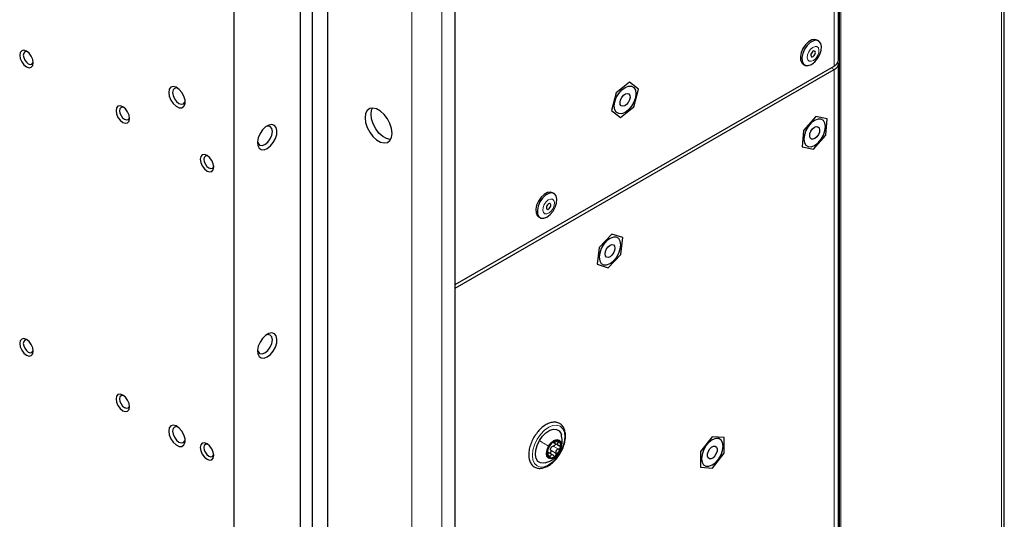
# Paper-space layout 'Blatt2' of a CAD drawing. Header units: millimetres. Extents: x 5 to 418, y 2 to 292.
# Tile 71 of 81: x 275 to 322, y 163 to 186. Entities that reach past the tile are written whole.
import ezdxf

# ---------------------------------------------------------------- set-up
doc = ezdxf.new("R2010")
doc.units = ezdxf.units.MM

psp = doc.layouts.new('Blatt2')

# ---------------------------------------------------------------- linework, layer by layer
at = {"color": 7, "linetype": 'Continuous', "lineweight": 25}
for p, q in [((313.864, 184.264), (313.864, 231.623)), ((289.136, 118.739), (289.136, 214.274)), ((289.844, 214.682), (289.844, 119.147)), ((321.652, 142.191), (321.652, 211.332)), ((295.854, 118.857), (295.854, 200.797)), ((288.571, 139.747), (288.571, 192.939)), ((285.459, 138.907), (285.459, 190.676)), ((312.925, 185.156), (312.854, 185.197)), ((295.854, 173.699), (313.659, 183.978)), ((295.854, 173.536), (313.659, 183.815)), ((312.201, 184.066), (312.272, 184.025)), ((313.864, 137.558), (313.864, 184.1)), ((304.045, 183.213), (303.411, 182.711)), ((304.464, 182.889), (304.045, 183.213)), ((304.249, 182.063), (304.464, 182.889)), ((303.411, 182.711), (303.196, 181.884)), ((303.196, 181.884), (303.615, 181.56)), ((303.615, 181.56), (304.249, 182.063)), ((312.79, 181.606), (312.208, 180.949)), ((313.322, 181.491), (312.79, 181.606)), ((313.271, 180.719), (313.322, 181.491)), ((312.208, 180.949), (312.157, 180.178)), ((312.689, 180.063), (313.271, 180.719)), ((312.157, 180.178), (312.689, 180.063)), ((300.494, 177.98), (300.423, 178.021)), ((299.77, 176.889), (299.841, 176.849)), ((303.209, 176.07), (302.612, 175.442)), ((303.719, 175.911), (303.209, 176.07)), ((303.634, 175.123), (303.719, 175.911)), ((302.612, 175.442), (302.527, 174.655)), ((303.038, 174.495), (303.634, 175.123)), ((302.527, 174.655), (303.038, 174.495)), ((300.436, 166.293), (300.474, 166.271)), ((300.439, 166.286), (300.713, 166.128)), ((307.922, 166.55), (307.368, 165.848)), ((308.485, 166.512), (307.922, 166.55)), ((308.495, 165.773), (308.485, 166.512)), ((300.449, 165.681), (300.176, 165.839)), ((300.211, 165.824), (300.181, 165.841)), ((307.368, 165.848), (307.378, 165.109)), ((307.941, 165.071), (308.495, 165.773)), ((307.378, 165.109), (307.941, 165.071))]:
    psp.add_line(p, q, dxfattribs=at)
at = {"color": 7, "linetype": 'Continuous', "lineweight": 18}
for p, q in [((313.659, 231.337), (313.659, 183.978)), ((293.803, 222.333), (293.803, 79.439)), ((295.218, 79.443), (295.218, 222.329)), ((321.523, 141.997), (321.523, 211.139)), ((313.905, 122.354), (313.905, 206.451)), ((313.963, 206.452), (313.963, 122.354)), ((313.517, 183.896), (313.659, 183.815)), ((313.659, 137.272), (313.659, 183.815)), ((300.457, 166.107), (300.704, 165.964)), ((300.612, 166.328), (300.697, 166.279)), ((300.226, 165.672), (300.313, 165.621)), ((300.341, 165.909), (300.589, 165.766)), ((300.729, 165.815), (300.731, 165.815))]:
    psp.add_line(p, q, dxfattribs=at)
at = {"color": 7, "linetype": 'Continuous', "lineweight": 25, "flags": 128}
for points in [[(312.854, 185.197), (312.753, 185.227), (312.61, 185.203), (312.458, 185.118), (312.314, 184.98), (312.192, 184.804), (312.107, 184.61), (312.068, 184.418), (312.078, 184.248), (312.137, 184.121), (312.201, 184.066)], [(313.059, 184.893), (313.024, 185.043), (312.942, 185.145), (312.824, 185.186), (312.681, 185.163), (312.529, 185.077), (312.384, 184.939), (312.263, 184.764), (312.178, 184.569), (312.139, 184.377), (312.149, 184.208), (312.208, 184.08), (312.309, 184.008), (312.442, 183.998), (312.592, 184.053), (312.742, 184.167), (312.877, 184.326), (312.981, 184.513), (313.044, 184.71), (313.059, 184.893)], [(275.383, 184.49), (275.407, 184.335), (275.476, 184.176), (275.58, 184.037), (275.701, 183.939), (275.823, 183.896), (275.926, 183.916), (275.995, 183.996), (276.02, 184.122), (275.995, 184.277), (275.926, 184.436), (275.823, 184.575), (275.701, 184.674), (275.58, 184.716), (275.476, 184.696), (275.407, 184.616), (275.383, 184.49)], [(275.747, 184.643), (275.697, 184.656), (275.621, 184.641), (275.571, 184.583), (275.553, 184.49)], [(312.775, 184.619), (312.764, 184.659), (312.739, 184.682), (312.703, 184.685), (312.662, 184.668), (312.622, 184.632), (312.589, 184.584), (312.568, 184.531), (312.563, 184.48), (312.574, 184.44), (312.599, 184.417), (312.635, 184.414), (312.676, 184.432), (312.716, 184.467), (312.749, 184.515), (312.769, 184.569), (312.775, 184.619)], [(275.553, 184.49), (275.571, 184.376), (275.621, 184.26), (275.697, 184.158), (275.786, 184.086), (275.876, 184.055), (275.951, 184.069), (276.002, 184.127), (276.016, 184.177)], [(282.384, 182.735), (282.41, 182.557), (282.485, 182.374), (282.599, 182.208), (282.737, 182.084), (282.879, 182.017), (283.007, 182.017), (283.103, 182.083), (283.155, 182.207), (283.155, 182.372), (283.103, 182.556), (283.007, 182.733), (282.879, 182.881), (282.737, 182.978), (282.599, 183.012), (282.485, 182.979), (282.41, 182.882), (282.384, 182.735)], [(282.822, 182.927), (282.751, 182.946), (282.654, 182.927), (282.59, 182.853), (282.567, 182.735)], [(304.339, 182.68), (304.314, 182.484), (304.242, 182.279), (304.129, 182.084), (303.987, 181.918), (303.83, 181.799), (303.673, 181.737), (303.531, 181.738), (303.418, 181.803), (303.346, 181.925), (303.321, 182.093), (303.346, 182.289), (303.418, 182.494), (303.531, 182.689), (303.673, 182.855), (303.83, 182.974), (303.987, 183.037), (304.129, 183.035), (304.242, 182.97), (304.314, 182.848), (304.339, 182.68)], [(282.567, 182.735), (282.59, 182.591), (282.654, 182.442), (282.751, 182.312), (282.864, 182.22), (282.978, 182.181), (283.074, 182.2), (283.139, 182.274), (283.158, 182.344)], [(303.653, 182.109), (303.608, 182.175), (303.597, 182.273), (303.622, 182.389), (303.678, 182.504), (303.758, 182.601), (303.848, 182.666), (303.936, 182.688), (304.007, 182.664), (304.052, 182.598), (304.063, 182.5), (304.038, 182.384), (303.982, 182.269), (303.902, 182.172), (303.812, 182.107), (303.724, 182.085), (303.653, 182.109)], [(279.909, 181.877), (279.933, 181.723), (280.002, 181.564), (280.105, 181.424), (280.227, 181.326), (280.349, 181.284), (280.452, 181.304), (280.521, 181.383), (280.545, 181.51), (280.521, 181.664), (280.452, 181.824), (280.349, 181.963), (280.227, 182.061), (280.105, 182.103), (280.002, 182.083), (279.933, 182.004), (279.909, 181.877)], [(280.273, 182.031), (280.222, 182.043), (280.147, 182.028), (280.096, 181.97), (280.078, 181.877)], [(280.078, 181.877), (280.096, 181.764), (280.147, 181.647), (280.222, 181.545), (280.312, 181.473), (280.401, 181.442), (280.477, 181.457), (280.527, 181.515), (280.542, 181.565)], [(292.884, 180.812), (292.858, 181.034), (292.783, 181.268), (292.664, 181.494), (292.512, 181.695), (292.338, 181.855), (292.157, 181.959), (291.983, 182.001), (291.831, 181.976), (291.712, 181.886), (291.637, 181.739), (291.611, 181.547), (291.637, 181.325), (291.712, 181.091), (291.831, 180.865), (291.983, 180.664), (292.157, 180.504), (292.338, 180.4), (292.512, 180.358), (292.664, 180.384), (292.783, 180.473), (292.858, 180.62), (292.884, 180.812)], [(292.816, 180.521), (292.795, 180.522), (292.621, 180.563), (292.44, 180.668), (292.266, 180.827), (292.114, 181.028), (291.995, 181.255), (291.92, 181.488), (291.894, 181.71), (291.92, 181.902), (291.962, 182.001)], [(312.74, 180.246), (312.897, 180.366), (313.039, 180.531), (313.152, 180.727), (313.224, 180.932), (313.249, 181.128), (313.224, 181.295), (313.152, 181.418), (313.039, 181.483), (312.897, 181.484), (312.74, 181.422), (312.582, 181.303), (312.44, 181.137), (312.328, 180.942), (312.255, 180.736), (312.231, 180.54), (312.255, 180.373), (312.328, 180.251), (312.44, 180.186), (312.582, 180.184), (312.74, 180.246)], [(287.015, 180.102), (287.164, 180.217), (287.297, 180.377), (287.4, 180.564), (287.461, 180.759), (287.473, 180.941), (287.436, 181.089), (287.353, 181.187), (287.234, 181.225), (287.091, 181.2), (286.939, 181.112), (286.796, 180.973), (286.677, 180.797), (286.594, 180.603), (286.557, 180.412), (286.57, 180.245), (286.63, 180.12), (286.733, 180.051), (286.866, 180.044), (287.015, 180.102)], [(286.909, 180.285), (287.044, 180.395), (287.159, 180.549), (287.236, 180.726), (287.263, 180.898), (287.236, 181.038), (287.159, 181.127), (287.044, 181.149), (286.959, 181.126)], [(312.639, 181.02), (312.727, 181.096), (312.818, 181.133), (312.896, 181.125), (312.95, 181.072), (312.973, 180.983), (312.96, 180.871), (312.913, 180.754), (312.84, 180.649), (312.752, 180.572), (312.662, 180.535), (312.584, 180.544), (312.529, 180.597), (312.507, 180.686), (312.52, 180.797), (312.566, 180.914), (312.639, 181.02)], [(286.559, 180.434), (286.582, 180.349), (286.659, 180.261), (286.774, 180.238), (286.909, 180.285)], [(283.868, 179.591), (283.893, 179.437), (283.962, 179.278), (284.065, 179.138), (284.187, 179.04), (284.308, 178.998), (284.412, 179.018), (284.481, 179.097), (284.505, 179.224), (284.481, 179.379), (284.412, 179.538), (284.308, 179.677), (284.187, 179.775), (284.065, 179.817), (283.962, 179.797), (283.893, 179.718), (283.868, 179.591)], [(284.232, 179.745), (284.182, 179.757), (284.107, 179.742), (284.056, 179.684), (284.038, 179.591)], [(284.038, 179.591), (284.056, 179.478), (284.107, 179.361), (284.182, 179.259), (284.272, 179.187), (284.361, 179.156), (284.437, 179.171), (284.487, 179.229), (284.502, 179.279)], [(300.423, 178.021), (300.322, 178.05), (300.179, 178.027), (300.027, 177.942), (299.883, 177.804), (299.761, 177.628), (299.676, 177.434), (299.637, 177.241), (299.647, 177.072), (299.706, 176.945), (299.77, 176.889)], [(300.628, 177.717), (300.593, 177.867), (300.511, 177.968), (300.393, 178.01), (300.25, 177.986), (300.098, 177.901), (299.953, 177.763), (299.832, 177.587), (299.747, 177.393), (299.708, 177.201), (299.718, 177.031), (299.777, 176.904), (299.878, 176.831), (300.011, 176.822), (300.161, 176.877), (300.311, 176.99), (300.446, 177.149), (300.55, 177.337), (300.613, 177.533), (300.628, 177.717)], [(300.344, 177.443), (300.333, 177.483), (300.308, 177.506), (300.272, 177.509), (300.231, 177.491), (300.191, 177.456), (300.158, 177.408), (300.137, 177.354), (300.132, 177.304), (300.143, 177.264), (300.168, 177.241), (300.204, 177.238), (300.245, 177.255), (300.285, 177.291), (300.318, 177.339), (300.339, 177.392), (300.344, 177.443)], [(303.123, 174.695), (303.28, 174.814), (303.422, 174.98), (303.535, 175.175), (303.607, 175.381), (303.632, 175.577), (303.607, 175.744), (303.535, 175.866), (303.422, 175.931), (303.28, 175.933), (303.123, 175.871), (302.966, 175.751), (302.824, 175.586), (302.711, 175.391), (302.639, 175.185), (302.614, 174.989), (302.639, 174.822), (302.711, 174.699), (302.824, 174.634), (302.966, 174.633), (303.123, 174.695)], [(303.034, 175.481), (303.123, 175.552), (303.213, 175.583), (303.288, 175.568), (303.339, 175.51), (303.356, 175.417), (303.338, 175.303), (303.288, 175.187), (303.212, 175.085), (303.123, 175.013), (303.033, 174.982), (302.958, 174.997), (302.907, 175.056), (302.89, 175.149), (302.908, 175.262), (302.958, 175.379), (303.034, 175.481)], [(287.015, 170.303), (287.164, 170.418), (287.297, 170.578), (287.4, 170.766), (287.461, 170.961), (287.473, 171.142), (287.436, 171.29), (287.353, 171.389), (287.234, 171.427), (287.091, 171.401), (286.939, 171.314), (286.796, 171.174), (286.677, 170.998), (286.594, 170.804), (286.557, 170.613), (286.57, 170.446), (286.63, 170.322), (286.733, 170.252), (286.866, 170.246), (287.015, 170.303)], [(286.909, 170.487), (287.044, 170.596), (287.159, 170.751), (287.236, 170.927), (287.263, 171.099), (287.236, 171.24), (287.159, 171.328), (287.044, 171.35), (286.959, 171.328)], [(275.383, 170.935), (275.407, 170.781), (275.476, 170.622), (275.58, 170.482), (275.701, 170.384), (275.823, 170.342), (275.926, 170.362), (275.995, 170.441), (276.02, 170.568), (275.995, 170.722), (275.926, 170.881), (275.823, 171.021), (275.701, 171.119), (275.58, 171.161), (275.476, 171.141), (275.407, 171.062), (275.383, 170.935)], [(275.747, 171.089), (275.697, 171.101), (275.621, 171.086), (275.571, 171.028), (275.553, 170.935)], [(275.553, 170.935), (275.571, 170.822), (275.621, 170.705), (275.697, 170.603), (275.786, 170.531), (275.876, 170.5), (275.951, 170.515), (276.002, 170.573), (276.016, 170.623)], [(286.559, 170.636), (286.582, 170.55), (286.659, 170.462), (286.774, 170.44), (286.909, 170.487)], [(279.909, 168.323), (279.933, 168.168), (280.002, 168.009), (280.105, 167.87), (280.227, 167.772), (280.349, 167.729), (280.452, 167.749), (280.521, 167.829), (280.545, 167.955), (280.521, 168.11), (280.452, 168.269), (280.349, 168.408), (280.227, 168.506), (280.105, 168.549), (280.002, 168.529), (279.933, 168.449), (279.909, 168.323)], [(280.273, 168.476), (280.222, 168.488), (280.147, 168.474), (280.096, 168.416), (280.078, 168.323)], [(280.078, 168.323), (280.096, 168.209), (280.147, 168.093), (280.222, 167.991), (280.312, 167.919), (280.401, 167.887), (280.477, 167.902), (280.527, 167.96), (280.542, 168.01)], [(282.384, 166.812), (282.41, 166.635), (282.485, 166.451), (282.599, 166.286), (282.737, 166.161), (282.879, 166.094), (283.007, 166.094), (283.103, 166.161), (283.155, 166.285), (283.155, 166.45), (283.103, 166.633), (283.007, 166.811), (282.879, 166.958), (282.737, 167.056), (282.599, 167.09), (282.485, 167.056), (282.41, 166.959), (282.384, 166.812)], [(282.822, 167.005), (282.751, 167.023), (282.654, 167.005), (282.59, 166.931), (282.567, 166.812)], [(282.567, 166.812), (282.59, 166.668), (282.654, 166.52), (282.751, 166.39), (282.864, 166.298), (282.978, 166.258), (283.074, 166.277), (283.139, 166.351), (283.158, 166.422)], [(299.802, 166.366), (299.945, 166.57), (300.111, 166.736), (300.288, 166.85), (300.461, 166.905), (300.616, 166.894), (300.74, 166.82), (300.823, 166.688), (300.839, 166.639)], [(283.868, 166.037), (283.893, 165.882), (283.962, 165.723), (284.065, 165.584), (284.187, 165.486), (284.308, 165.443), (284.412, 165.463), (284.481, 165.543), (284.505, 165.669), (284.481, 165.824), (284.412, 165.983), (284.308, 166.122), (284.187, 166.221), (284.065, 166.263), (283.962, 166.243), (283.893, 166.163), (283.868, 166.037)], [(284.232, 166.19), (284.182, 166.203), (284.107, 166.188), (284.056, 166.13), (284.038, 166.037)], [(300.082, 165.319), (300.015, 165.306), (299.86, 165.316), (299.736, 165.39), (299.653, 165.523), (299.617, 165.702), (299.631, 165.914), (299.695, 166.142), (299.802, 166.366)], [(300.731, 165.815), (300.616, 165.663), (300.482, 165.556), (300.349, 165.511), (300.236, 165.535), (300.161, 165.624), (300.136, 165.764), (300.163, 165.934), (300.24, 166.109)], [(300.24, 166.109), (300.355, 166.261), (300.489, 166.368), (300.622, 166.413), (300.735, 166.39), (300.81, 166.301), (300.836, 166.161), (300.808, 165.99), (300.731, 165.815)], [(307.931, 165.222), (308.089, 165.342), (308.231, 165.508), (308.343, 165.703), (308.416, 165.908), (308.44, 166.104), (308.416, 166.272), (308.343, 166.394), (308.231, 166.459), (308.089, 166.46), (307.931, 166.398), (307.774, 166.279), (307.632, 166.113), (307.519, 165.918), (307.447, 165.713), (307.422, 165.516), (307.447, 165.349), (307.519, 165.227), (307.632, 165.162), (307.774, 165.16), (307.931, 165.222)], [(307.812, 165.973), (307.897, 166.057), (307.988, 166.105), (308.071, 166.107), (308.132, 166.064), (308.162, 165.983), (308.158, 165.875), (308.119, 165.758), (308.051, 165.648), (307.965, 165.563), (307.874, 165.516), (307.792, 165.514), (307.731, 165.557), (307.7, 165.638), (307.705, 165.746), (307.744, 165.863), (307.812, 165.973)], [(284.038, 166.037), (284.056, 165.923), (284.107, 165.807), (284.182, 165.705), (284.272, 165.633), (284.361, 165.602), (284.437, 165.616), (284.487, 165.674), (284.502, 165.724)]]:
    psp.add_lwpolyline(points, dxfattribs=at)
at = {"color": 7, "linetype": 'Continuous', "lineweight": 18, "flags": 128}
for points in [[(312.943, 184.729), (312.915, 184.833), (312.849, 184.893), (312.757, 184.901), (312.65, 184.855), (312.547, 184.763), (312.462, 184.639), (312.409, 184.5), (312.395, 184.37), (312.423, 184.267), (312.488, 184.206), (312.581, 184.198), (312.688, 184.244), (312.791, 184.336), (312.876, 184.461), (312.929, 184.599), (312.943, 184.729)], [(300.512, 177.553), (300.484, 177.656), (300.419, 177.717), (300.326, 177.725), (300.219, 177.679), (300.116, 177.587), (300.031, 177.462), (299.978, 177.324), (299.964, 177.194), (299.992, 177.09), (300.058, 177.03), (300.15, 177.022), (300.257, 177.068), (300.36, 177.16), (300.445, 177.284), (300.498, 177.423), (300.512, 177.553)], [(300.773, 165.785), (300.614, 165.554), (300.429, 165.361), (300.231, 165.219), (300.034, 165.137), (299.85, 165.122), (299.693, 165.173), (299.573, 165.287), (299.499, 165.458), (299.474, 165.672), (299.502, 165.917), (299.58, 166.173), (299.703, 166.426), (299.862, 166.656), (300.047, 166.849), (300.245, 166.991), (300.443, 167.073), (300.626, 167.089), (300.783, 167.037), (300.903, 166.923), (300.977, 166.752), (301.002, 166.538), (300.974, 166.294), (300.896, 166.037), (300.773, 165.785)]]:
    psp.add_lwpolyline(points, dxfattribs=at)
at = {"color": 7, "linetype": 'Continuous', "lineweight": 25}
for centre, radius, start, end in [((313.514, 184.299), 0.352, 294.3747, 354.3052), ((313.548, 184.105), 0.311, 290.8557, 14.3085), ((300.9, 165.723), 0.739, 131.9636, 167.42), ((300.615, 166.094), 0.275, 69.1743, 139.5776), ((300.527, 166.138), 0.282, 339.8716, 48.9), ((300.444, 165.786), 0.282, 159.8716, 228.9), ((300.356, 165.83), 0.275, 249.1743, 319.5776), ((300.583, 165.901), 0.271, 143.0645, 156.319), ((300.071, 166.202), 0.739, 311.9636, 347.42)]:
    psp.add_arc(centre, radius, start, end, dxfattribs=at)
for points, knots in [([(300.764, 167.164), (300.734, 167.179), (300.654, 167.221), (300.501, 167.241), (300.314, 167.21), (300.118, 167.124), (299.923, 166.984), (299.738, 166.801), (299.635, 166.652), (299.584, 166.578)], [0, 0, 0, 0, 0.086009, 0.231185, 0.378381, 0.531234, 0.687747, 0.844783, 1, 1, 1, 1]), ([(300.776, 165.762), (300.794, 165.79), (300.861, 165.894), (300.943, 166.093), (301.015, 166.345), (301.039, 166.588), (301.015, 166.811), (300.941, 166.999), (300.846, 167.11), (300.779, 167.154), (300.764, 167.164)], [0, 0, 0, 0, 0.053783, 0.20285, 0.352316, 0.502612, 0.654083, 0.805926, 0.95416, 1, 1, 1, 1]), ([(299.584, 166.578), (299.583, 166.578), (299.529, 166.505), (299.449, 166.336), (299.353, 166.086), (299.303, 165.836), (299.3, 165.6), (299.346, 165.392), (299.443, 165.223), (299.583, 165.108), (299.752, 165.055), (299.935, 165.061), (300.128, 165.123), (300.325, 165.238), (300.515, 165.405), (300.67, 165.583), (300.746, 165.712), (300.776, 165.762)], [0, 0, 0, 0, 0.000693, 0.074781, 0.148984, 0.223473, 0.298469, 0.374033, 0.44905, 0.521256, 0.590534, 0.659435, 0.730558, 0.804064, 0.878418, 0.952649, 1, 1, 1, 1]), ([(300.805, 165.993), (300.822, 166.033), (300.871, 166.145), (300.888, 166.378), (300.855, 166.551), (300.837, 166.646)], [0, 0, 0, 0, 0.199837, 0.559598, 1, 1, 1, 1]), ([(300.218, 165.988), (300.226, 166.002), (300.237, 166.022), (300.257, 166.059), (300.273, 166.088), (300.291, 166.117), (300.313, 166.153), (300.326, 166.173), (300.334, 166.186)], [0, 0, 0, 0, 0.2491679, 0.3743031, 0.4989033, 0.6239875, 0.7497462, 1, 1, 1, 1]), ([(300.406, 166.272), (300.399, 166.265), (300.384, 166.252), (300.363, 166.227), (300.345, 166.204), (300.338, 166.192), (300.334, 166.186)], [0, 0, 0, 0, 0.250033, 0.499632, 0.749228, 1, 1, 1, 1]), ([(300.366, 166.064), (300.38, 166.074), (300.407, 166.096), (300.44, 166.104), (300.457, 166.107)], [0, 0, 0, 0, 0.498459, 1, 1, 1, 1]), ([(300.454, 166.291), (300.454, 166.293), (300.453, 166.298), (300.443, 166.297), (300.427, 166.289), (300.413, 166.278), (300.406, 166.272)], [0, 0, 0, 0, 0.2498147, 0.4999078, 0.7501201, 1, 1, 1, 1]), ([(300.454, 166.291), (300.455, 166.286), (300.456, 166.278), (300.474, 166.278), (300.494, 166.282), (300.52, 166.29), (300.56, 166.304), (300.59, 166.32), (300.61, 166.331)], [0, 0, 0, 0, 0.249199, 0.374336, 0.49893, 0.624007, 0.749759, 1, 1, 1, 1]), ([(300.537, 166.23), (300.54, 166.224), (300.547, 166.21), (300.546, 166.184), (300.535, 166.156), (300.514, 166.132), (300.487, 166.114), (300.467, 166.109), (300.457, 166.107)], [0, 0, 0, 0, 0.1304527, 0.3038093, 0.4773002, 0.6517054, 0.8255006, 1, 1, 1, 1]), ([(300.713, 166.351), (300.706, 166.353), (300.694, 166.358), (300.667, 166.355), (300.638, 166.346), (300.619, 166.336), (300.61, 166.331)], [0, 0, 0, 0, 0.249991, 0.499611, 0.749127, 1, 1, 1, 1]), ([(300.697, 166.279), (300.683, 166.264), (300.663, 166.242), (300.653, 166.21), (300.654, 166.186), (300.665, 166.164), (300.69, 166.138), (300.718, 166.128), (300.737, 166.121)], [0, 0, 0, 0, 0.249201, 0.374338, 0.498932, 0.624008, 0.74976, 1, 1, 1, 1]), ([(300.697, 166.279), (300.703, 166.286), (300.716, 166.299), (300.725, 166.32), (300.726, 166.339), (300.717, 166.347), (300.713, 166.351)], [0, 0, 0, 0, 0.249852, 0.499902, 0.750115, 1, 1, 1, 1]), ([(300.792, 166.041), (300.793, 166.05), (300.795, 166.069), (300.783, 166.094), (300.764, 166.112), (300.746, 166.118), (300.737, 166.121)], [0, 0, 0, 0, 0.249857, 0.499466, 0.749011, 1, 1, 1, 1]), ([(300.07, 165.316), (300.131, 165.335), (300.264, 165.377), (300.451, 165.492), (300.624, 165.645), (300.7, 165.758), (300.736, 165.811)], [0, 0, 0, 0, 0.226881, 0.490418, 0.75771, 1, 1, 1, 1]), ([(300.179, 165.884), (300.177, 165.875), (300.174, 165.857), (300.175, 165.838), (300.179, 165.829), (300.183, 165.83), (300.185, 165.831)], [0, 0, 0, 0, 0.249857, 0.499466, 0.749011, 1, 1, 1, 1]), ([(300.218, 165.988), (300.215, 165.982), (300.208, 165.97), (300.197, 165.943), (300.186, 165.913), (300.181, 165.893), (300.179, 165.884)], [0, 0, 0, 0, 0.249807, 0.500055, 0.750309, 1, 1, 1, 1]), ([(300.226, 165.673), (300.225, 165.696), (300.224, 165.73), (300.218, 165.772), (300.212, 165.799), (300.206, 165.818), (300.198, 165.835), (300.19, 165.833), (300.185, 165.831)], [0, 0, 0, 0, 0.249201, 0.374338, 0.498932, 0.624008, 0.74976, 1, 1, 1, 1]), ([(300.226, 165.673), (300.226, 165.663), (300.227, 165.642), (300.233, 165.612), (300.243, 165.587), (300.253, 165.578), (300.258, 165.574)], [0, 0, 0, 0, 0.249852, 0.499902, 0.750115, 1, 1, 1, 1]), ([(300.341, 165.909), (300.344, 165.899), (300.35, 165.88), (300.348, 165.848), (300.337, 165.818), (300.319, 165.794), (300.297, 165.78), (300.283, 165.78), (300.277, 165.78)], [0, 0, 0, 0, 0.178185, 0.355021, 0.532705, 0.710252, 0.88794, 1, 1, 1, 1]), ([(300.469, 165.662), (300.454, 165.675), (300.431, 165.695), (300.397, 165.704), (300.372, 165.703), (300.351, 165.692), (300.328, 165.669), (300.319, 165.64), (300.313, 165.621)], [0, 0, 0, 0, 0.2491995, 0.3743362, 0.4989302, 0.6240074, 0.7497593, 1, 1, 1, 1]), ([(300.341, 165.909), (300.336, 165.926), (300.326, 165.958), (300.332, 165.992), (300.335, 166.01)], [0, 0, 0, 0, 0.50155, 1, 1, 1, 1]), ([(300.469, 165.662), (300.476, 165.655), (300.489, 165.643), (300.515, 165.635), (300.542, 165.636), (300.557, 165.647), (300.565, 165.652)], [0, 0, 0, 0, 0.249815, 0.499908, 0.75012, 1, 1, 1, 1]), ([(300.565, 165.652), (300.572, 165.66), (300.585, 165.674), (300.595, 165.705), (300.597, 165.737), (300.591, 165.757), (300.589, 165.766)], [0, 0, 0, 0, 0.250033, 0.499632, 0.749228, 1, 1, 1, 1]), ([(300.704, 165.964), (300.683, 165.959), (300.651, 165.951), (300.615, 165.923), (300.593, 165.897), (300.581, 165.865), (300.574, 165.82), (300.583, 165.788), (300.589, 165.766)], [0, 0, 0, 0, 0.2491679, 0.3743031, 0.4989033, 0.6239875, 0.7497462, 1, 1, 1, 1]), ([(300.704, 165.964), (300.714, 165.967), (300.734, 165.971), (300.761, 165.989), (300.783, 166.013), (300.789, 166.031), (300.792, 166.041)], [0, 0, 0, 0, 0.249807, 0.500055, 0.750309, 1, 1, 1, 1]), ([(300.258, 165.574), (300.264, 165.572), (300.275, 165.568), (300.291, 165.577), (300.304, 165.595), (300.31, 165.613), (300.313, 165.621)], [0, 0, 0, 0, 0.249991, 0.499611, 0.749127, 1, 1, 1, 1])]:
    psp.add_open_spline(points, degree=3, knots=knots, dxfattribs=at)
at = {"color": 7, "linetype": 'Continuous', "lineweight": 18}
psp.add_open_spline([(299.802, 166.366), (299.878, 166.322), (300.03, 166.233), (300.17, 166.15), (300.24, 166.109)], degree=3, dxfattribs=at)

doc.saveas('drawing.dxf')
